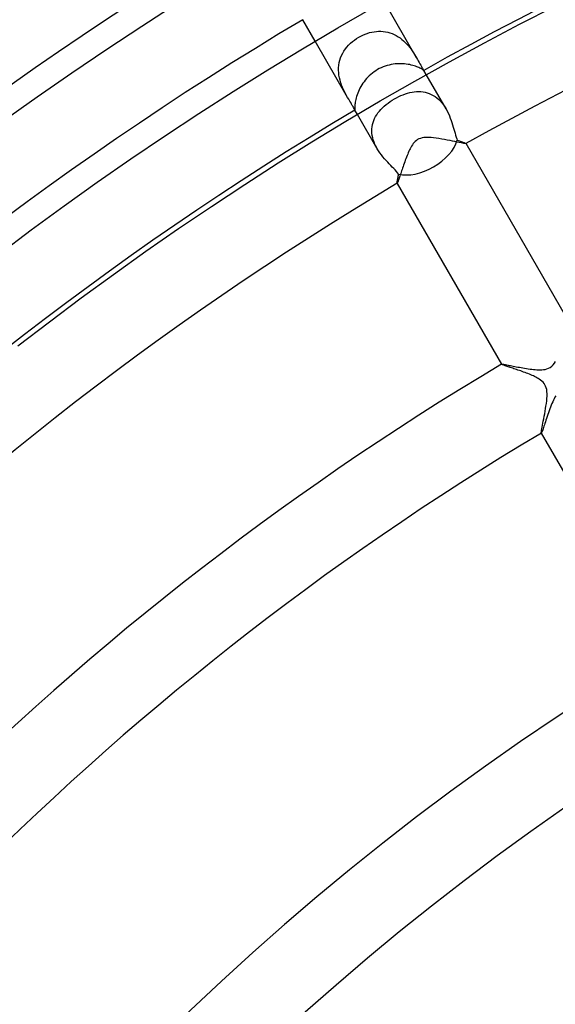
# Model space of a CAD drawing. Header units: millimetres. Extents: x -310 to 310, y -273 to 273.
# Tile 50 of 84: x -101 to -74, y 97 to 147. Entities that reach past the tile are written whole.
import ezdxf

# ---------------------------------------------------------------- set-up
doc = ezdxf.new("R2010")
doc.units = ezdxf.units.MM
doc.layers.add('HIDDEN', color=7, linetype='Continuous')
doc.layers.add('THICK', color=7, linetype='Continuous')

msp = doc.modelspace()

# ---------------------------------------------------------------- linework, layer by layer
at = {"layer": 'HIDDEN'}
for p, q in [((-81.254, 144.736), (-82.887, 147.565)), ((-83.388, 146.043), (-83.273, 146.056)), ((-83.273, 146.056), (-83.158, 146.063)), ((-83.158, 146.063), (-83.043, 146.063)), ((-83.043, 146.063), (-82.929, 146.056)), ((-82.929, 146.056), (-82.815, 146.041)), ((-84.718, 142.736), (-86.351, 145.565)), ((-84.478, 145.546), (-84.376, 145.625)), ((-84.376, 145.625), (-84.269, 145.699)), ((-84.269, 145.699), (-84.159, 145.767)), ((-84.159, 145.767), (-84.054, 145.824)), ((-84.054, 145.824), (-83.948, 145.876)), ((-83.948, 145.876), (-83.839, 145.921)), ((-83.839, 145.921), (-83.728, 145.961)), ((-83.728, 145.961), (-83.615, 145.995)), ((-83.615, 145.995), (-83.502, 146.022)), ((-83.502, 146.022), (-83.388, 146.043)), ((-82.815, 146.041), (-82.702, 146.018)), ((-82.702, 146.018), (-82.592, 145.987)), ((-82.592, 145.987), (-82.484, 145.95)), ((-82.484, 145.95), (-82.378, 145.905)), ((-82.378, 145.905), (-82.275, 145.853)), ((-82.275, 145.853), (-82.174, 145.793)), ((-82.174, 145.793), (-82.078, 145.728)), ((-82.078, 145.728), (-81.986, 145.658)), ((-81.986, 145.658), (-81.899, 145.583)), ((-81.899, 145.583), (-81.815, 145.503)), ((-84.967, 144.96), (-84.903, 145.07)), ((-84.903, 145.07), (-84.831, 145.174)), ((-84.831, 145.174), (-84.752, 145.274)), ((-84.752, 145.274), (-84.667, 145.37)), ((-84.667, 145.37), (-84.575, 145.46)), ((-84.575, 145.46), (-84.478, 145.546)), ((-81.815, 145.503), (-81.736, 145.42)), ((-81.736, 145.42), (-81.662, 145.335)), ((-81.662, 145.335), (-81.592, 145.249)), ((-81.592, 145.249), (-81.527, 145.162)), ((-81.527, 145.162), (-81.465, 145.075)), ((-81.465, 145.075), (-81.408, 144.989)), ((-85.14, 144.488), (-85.11, 144.61)), ((-85.11, 144.61), (-85.071, 144.73)), ((-85.071, 144.73), (-85.023, 144.847)), ((-85.023, 144.847), (-84.967, 144.96)), ((-81.408, 144.989), (-81.354, 144.903)), ((-81.354, 144.903), (-81.303, 144.819)), ((-81.303, 144.819), (-81.255, 144.737)), ((-81.255, 144.737), (-81.206, 144.652)), ((-81.206, 144.652), (-81.161, 144.571)), ((-81.161, 144.571), (-81.118, 144.494)), ((-85.175, 144.106), (-85.173, 144.234)), ((-85.168, 143.978), (-85.175, 144.106)), ((-85.173, 144.234), (-85.161, 144.362)), ((-85.161, 144.362), (-85.14, 144.488)), ((-81.118, 144.494), (-81.079, 144.423)), ((-81.079, 144.423), (-81.042, 144.359)), ((-81.042, 144.359), (-81.009, 144.301)), ((-81.009, 144.301), (-80.98, 144.251)), ((-80.98, 144.251), (-80.954, 144.207)), ((-80.954, 144.207), (-80.932, 144.171)), ((-80.932, 144.171), (-80.913, 144.143)), ((-80.913, 144.143), (-80.9, 144.122)), ((-80.9, 144.122), (-80.891, 144.108)), ((-80.887, 144.1), (-80.892, 144.108)), ((-80.891, 144.108), (-80.89, 144.106)), ((-80.89, 144.106), (-80.889, 144.104)), ((-80.889, 144.104), (-80.888, 144.102)), ((-80.888, 144.102), (-80.888, 144.101)), ((-80.888, 144.101), (-80.888, 144.1)), ((-80.888, 144.1), (-80.888, 144.099)), ((-85.153, 143.851), (-85.168, 143.978)), ((-85.13, 143.724), (-85.153, 143.851)), ((-85.1, 143.599), (-85.13, 143.724)), ((-85.064, 143.477), (-85.1, 143.599)), ((-79.768, 142.162), (-80.762, 143.884)), ((-85.023, 143.36), (-85.064, 143.477)), ((-84.977, 143.246), (-85.023, 143.36)), ((-84.928, 143.136), (-84.977, 143.246)), ((-84.877, 143.03), (-84.928, 143.136)), ((-84.825, 142.928), (-84.877, 143.03)), ((-84.772, 142.83), (-84.825, 142.928)), ((-84.719, 142.737), (-84.772, 142.83)), ((-84.665, 142.645), (-84.719, 142.737)), ((-84.613, 142.558), (-84.665, 142.645)), ((-82.583, 142.526), (-82.476, 142.596)), ((-82.476, 142.596), (-82.366, 142.663)), ((-82.366, 142.663), (-82.258, 142.723)), ((-82.258, 142.723), (-82.148, 142.778)), ((-82.148, 142.778), (-82.037, 142.829)), ((-82.037, 142.829), (-81.925, 142.875)), ((-81.925, 142.875), (-81.812, 142.916)), ((-81.812, 142.916), (-81.7, 142.951)), ((-81.7, 142.951), (-81.588, 142.981)), ((-81.588, 142.981), (-81.476, 143.004)), ((-81.476, 143.004), (-81.364, 143.021)), ((-81.364, 143.021), (-81.253, 143.031)), ((-81.253, 143.031), (-81.143, 143.035)), ((-81.143, 143.035), (-81.034, 143.031)), ((-81.034, 143.031), (-80.926, 143.019)), ((-80.926, 143.019), (-80.819, 143)), ((-80.819, 143), (-80.713, 142.972)), ((-80.713, 142.972), (-80.61, 142.937)), ((-80.61, 142.937), (-80.509, 142.893)), ((-80.509, 142.893), (-80.411, 142.841)), ((-80.411, 142.841), (-80.316, 142.78)), ((-80.316, 142.78), (-80.224, 142.711)), ((-80.224, 142.711), (-80.136, 142.635)), ((-80.136, 142.635), (-80.053, 142.552)), ((-84.564, 142.477), (-84.613, 142.558)), ((-84.52, 142.403), (-84.564, 142.477)), ((-84.481, 142.337), (-84.52, 142.403)), ((-84.447, 142.278), (-84.481, 142.337)), ((-84.418, 142.227), (-84.447, 142.278)), ((-84.395, 142.183), (-84.418, 142.227)), ((-84.377, 142.149), (-84.395, 142.183)), ((-84.364, 142.124), (-84.377, 142.149)), ((-84.356, 142.108), (-84.364, 142.124)), ((-84.354, 142.106), (-84.356, 142.108)), ((-84.351, 142.1), (-84.356, 142.108)), ((-84.353, 142.104), (-84.354, 142.106)), ((-84.352, 142.102), (-84.353, 142.104)), ((-84.351, 142.101), (-84.352, 142.102)), ((-84.35, 142.101), (-84.351, 142.101)), ((-84.349, 142.101), (-84.35, 142.101)), ((-83.121, 142.045), (-83.046, 142.131)), ((-83.046, 142.131), (-82.965, 142.215)), ((-82.965, 142.215), (-82.878, 142.296)), ((-82.878, 142.296), (-82.785, 142.376)), ((-82.785, 142.376), (-82.686, 142.452)), ((-82.686, 142.452), (-82.583, 142.526)), ((-80.053, 142.552), (-79.974, 142.462)), ((-79.974, 142.462), (-79.9, 142.366)), ((-79.9, 142.366), (-79.831, 142.265)), ((-79.831, 142.265), (-79.767, 142.16)), ((-79.767, 142.16), (-79.706, 142.048)), ((-83.232, 140.162), (-84.226, 141.884)), ((-83.401, 141.579), (-83.359, 141.677)), ((-83.359, 141.677), (-83.309, 141.773)), ((-83.309, 141.773), (-83.253, 141.867)), ((-83.253, 141.867), (-83.19, 141.957)), ((-83.19, 141.957), (-83.121, 142.045)), ((-79.706, 142.048), (-79.65, 141.934)), ((-79.65, 141.934), (-79.599, 141.818)), ((-79.599, 141.818), (-79.553, 141.701)), ((-79.553, 141.701), (-79.51, 141.585)), ((-83.498, 141.048), (-83.495, 141.158)), ((-83.495, 141.158), (-83.484, 141.266)), ((-83.484, 141.266), (-83.464, 141.373)), ((-83.464, 141.373), (-83.436, 141.477)), ((-83.436, 141.477), (-83.401, 141.579)), ((-79.51, 141.585), (-79.472, 141.47)), ((-79.472, 141.47), (-79.437, 141.357)), ((-79.437, 141.357), (-79.404, 141.247)), ((-79.404, 141.247), (-79.374, 141.139)), ((-79.374, 141.139), (-79.345, 141.034)), ((-83.493, 140.937), (-83.498, 141.048)), ((-83.479, 140.824), (-83.493, 140.937)), ((-83.456, 140.71), (-83.479, 140.824)), ((-83.425, 140.598), (-83.456, 140.71)), ((-79.345, 141.034), (-79.316, 140.934)), ((-79.316, 140.934), (-79.288, 140.838)), ((-79.288, 140.838), (-79.26, 140.748)), ((-79.26, 140.748), (-79.232, 140.664)), ((-79.232, 140.664), (-79.202, 140.588)), ((-83.387, 140.486), (-83.425, 140.598)), ((-83.341, 140.376), (-83.387, 140.486)), ((-83.289, 140.267), (-83.341, 140.376)), ((-83.231, 140.16), (-83.289, 140.267)), ((-83.164, 140.051), (-83.231, 140.16)), ((-79.202, 140.588), (-79.149, 140.57)), ((-79.149, 140.57), (-79.098, 140.552)), ((-79.098, 140.552), (-79.05, 140.535)), ((-79.05, 140.535), (-79.005, 140.52)), ((-79.005, 140.52), (-78.963, 140.505)), ((-78.963, 140.505), (-78.925, 140.491)), ((-78.925, 140.491), (-78.89, 140.478)), ((-78.89, 140.478), (-78.859, 140.466)), ((-78.859, 140.466), (-78.832, 140.456)), ((-78.832, 140.456), (-78.809, 140.446)), ((-78.809, 140.446), (-78.791, 140.438)), ((-78.791, 140.438), (-78.777, 140.431)), ((-78.777, 140.431), (-78.767, 140.426)), ((-78.767, 140.426), (-78.763, 140.421)), ((-78.763, 140.419), (-78.764, 140.418)), ((-78.762, 140.419), (-78.763, 140.421)), ((-78.763, 140.421), (-78.763, 140.421)), ((-78.763, 140.421), (-78.763, 140.42)), ((-78.763, 140.42), (-78.763, 140.42)), ((-78.763, 140.42), (-78.763, 140.419)), ((-78.763, 140.419), (-78.763, 140.419)), ((-83.093, 139.946), (-83.164, 140.051)), ((-83.019, 139.845), (-83.093, 139.946)), ((-82.942, 139.747), (-83.019, 139.845)), ((-82.863, 139.652), (-82.942, 139.747)), ((-82.782, 139.562), (-82.863, 139.652)), ((-82.702, 139.475), (-82.782, 139.562)), ((-82.623, 139.392), (-82.702, 139.475)), ((-82.546, 139.312), (-82.623, 139.392)), ((-82.47, 139.235), (-82.546, 139.312)), ((-82.399, 139.162), (-82.47, 139.235)), ((-82.33, 139.09), (-82.399, 139.162)), ((-82.265, 139.02), (-82.33, 139.09)), ((-82.205, 138.952), (-82.265, 139.02)), ((-82.206, 138.596), (-82.199, 138.637)), ((-82.152, 138.885), (-82.205, 138.952)), ((-82.199, 138.637), (-82.191, 138.68)), ((-82.191, 138.68), (-82.182, 138.727)), ((-82.182, 138.727), (-82.173, 138.777)), ((-82.173, 138.777), (-82.162, 138.83)), ((-82.162, 138.83), (-82.152, 138.885)), ((-82.229, 138.438), (-82.228, 138.454)), ((-82.229, 138.428), (-82.229, 138.438)), ((-82.227, 138.421), (-82.229, 138.428)), ((-82.228, 138.454), (-82.226, 138.474)), ((-82.227, 138.421), (-82.226, 138.419)), ((-82.226, 138.42), (-82.227, 138.421)), ((-82.227, 138.421), (-82.227, 138.421)), ((-82.226, 138.474), (-82.222, 138.498)), ((-82.225, 138.42), (-82.226, 138.42)), ((-82.226, 138.42), (-82.226, 138.42)), ((-82.224, 138.42), (-82.225, 138.42)), ((-82.224, 138.421), (-82.224, 138.42)), ((-82.222, 138.498), (-82.218, 138.527)), ((-82.218, 138.527), (-82.213, 138.56)), ((-82.213, 138.56), (-82.206, 138.596)), ((-76.975, 129.325), (-76.974, 129.326)), ((-76.975, 129.325), (-76.974, 129.323)), ((-76.975, 129.324), (-76.975, 129.325)), ((-76.974, 129.324), (-76.975, 129.324)), ((-76.974, 129.326), (-76.973, 129.327)), ((-76.974, 129.326), (-76.974, 129.326)), ((-76.974, 129.323), (-76.974, 129.324)), ((-76.969, 129.318), (-76.974, 129.323)), ((-76.958, 129.312), (-76.969, 129.318)), ((-76.941, 129.304), (-76.958, 129.312)), ((-76.92, 129.295), (-76.941, 129.304)), ((-76.893, 129.285), (-76.92, 129.295)), ((-76.861, 129.273), (-76.893, 129.285)), ((-76.826, 129.26), (-76.861, 129.273)), ((-76.786, 129.246), (-76.826, 129.26)), ((-76.742, 129.231), (-76.786, 129.246)), ((-76.695, 129.215), (-76.742, 129.231)), ((-76.645, 129.198), (-76.695, 129.215)), ((-76.591, 129.18), (-76.645, 129.198)), ((-76.535, 129.161), (-76.591, 129.18)), ((-76.476, 129.142), (-76.535, 129.161)), ((-76.415, 129.122), (-76.476, 129.142)), ((-76.351, 129.1), (-76.415, 129.122)), ((-76.286, 129.078), (-76.351, 129.1)), ((-76.219, 129.056), (-76.286, 129.078)), ((-76.15, 129.032), (-76.219, 129.056)), ((-76.08, 129.008), (-76.15, 129.032)), ((-76.009, 128.983), (-76.08, 129.008)), ((-75.937, 128.958), (-76.009, 128.983)), ((-75.864, 128.931), (-75.937, 128.958)), ((-75.79, 128.904), (-75.864, 128.931)), ((-75.718, 128.877), (-75.79, 128.904)), ((-75.646, 128.849), (-75.718, 128.877)), ((-75.575, 128.821), (-75.646, 128.849)), ((-75.506, 128.793), (-75.575, 128.821)), ((-75.439, 128.764), (-75.506, 128.793)), ((-75.374, 128.735), (-75.439, 128.764)), ((-75.311, 128.705), (-75.374, 128.735)), ((-75.251, 128.675), (-75.311, 128.705)), ((-75.194, 128.645), (-75.251, 128.675)), ((-75.136, 128.612), (-75.194, 128.645)), ((-75.075, 128.574), (-75.136, 128.612)), ((-75.011, 128.53), (-75.075, 128.574)), ((-74.948, 128.479), (-75.011, 128.53)), ((-74.889, 128.423), (-74.948, 128.479)), ((-74.837, 128.362), (-74.889, 128.423)), ((-74.793, 128.295), (-74.837, 128.362)), ((-74.756, 128.223), (-74.793, 128.295)), ((-74.726, 128.142), (-74.756, 128.223)), ((-74.704, 128.05), (-74.726, 128.142)), ((-74.691, 127.946), (-74.704, 128.05)), ((-74.685, 127.834), (-74.691, 127.946)), ((-74.686, 127.718), (-74.685, 127.834)), ((-74.739, 127.222), (-74.721, 127.35)), ((-74.721, 127.35), (-74.705, 127.475)), ((-74.705, 127.475), (-74.694, 127.597)), ((-74.694, 127.597), (-74.686, 127.718)), ((-74.828, 126.706), (-74.804, 126.833)), ((-74.804, 126.833), (-74.781, 126.962)), ((-74.781, 126.962), (-74.759, 127.092)), ((-74.759, 127.092), (-74.739, 127.222)), ((-74.934, 126.158), (-74.916, 126.251)), ((-74.916, 126.251), (-74.896, 126.353)), ((-74.896, 126.353), (-74.875, 126.463)), ((-74.875, 126.463), (-74.852, 126.582)), ((-74.852, 126.582), (-74.828, 126.706)), ((-74.978, 125.877), (-74.976, 125.906)), ((-74.976, 125.863), (-74.978, 125.877)), ((-74.976, 125.906), (-74.97, 125.949)), ((-74.976, 125.862), (-74.976, 125.863)), ((-74.976, 125.863), (-74.975, 125.861)), ((-74.975, 125.862), (-74.976, 125.862)), ((-74.976, 125.862), (-74.976, 125.862)), ((-74.974, 125.862), (-74.975, 125.862)), ((-74.973, 125.862), (-74.974, 125.862)), ((-74.974, 125.862), (-74.974, 125.862)), ((-74.97, 125.949), (-74.961, 126.006)), ((-74.961, 126.006), (-74.949, 126.076)), ((-74.949, 126.076), (-74.934, 126.158))]:
    msp.add_line(p, q, dxfattribs=at)
for start_param, end_param in [(-1.570796, -0.552153), (-2.589439, -1.570796)]:
    msp.add_ellipse((-80.991, 140.281), major_axis=(1.732, 1), ratio=0.598741, start_param=start_param, end_param=end_param, dxfattribs=at)
at = {"layer": 'THICK'}
for p, q in [((-95.069, 146.329), (-93.287, 147.471)), ((-85.217, 146.231), (-83.437, 147.254)), ((-76.065, 146.421), (-74.284, 147.333)), ((-86.351, 145.565), (-86.976, 146.647)), ((-96.837, 145.165), (-95.069, 146.329)), ((-86.984, 145.187), (-85.217, 146.231)), ((-77.836, 145.488), (-76.065, 146.421)), ((-98.591, 143.98), (-96.837, 145.165)), ((-88.739, 144.121), (-86.984, 145.187)), ((-79.595, 144.533), (-77.836, 145.488)), ((-90.481, 143.034), (-88.739, 144.121)), ((-83.305, 144.082), (-83.389, 144.025)), ((-83.217, 144.136), (-83.305, 144.082)), ((-83.124, 144.186), (-83.217, 144.136)), ((-83.029, 144.232), (-83.124, 144.186)), ((-82.932, 144.274), (-83.029, 144.232)), ((-82.834, 144.31), (-82.932, 144.274)), ((-82.733, 144.342), (-82.834, 144.31)), ((-82.632, 144.369), (-82.733, 144.342)), ((-82.531, 144.391), (-82.632, 144.369)), ((-82.43, 144.409), (-82.531, 144.391)), ((-82.331, 144.422), (-82.43, 144.409)), ((-82.232, 144.43), (-82.331, 144.422)), ((-82.135, 144.434), (-82.232, 144.43)), ((-82.039, 144.435), (-82.135, 144.434)), ((-81.945, 144.432), (-82.039, 144.435)), ((-81.854, 144.425), (-81.945, 144.432)), ((-81.765, 144.415), (-81.854, 144.425)), ((-81.679, 144.402), (-81.765, 144.415)), ((-81.596, 144.387), (-81.679, 144.402)), ((-81.517, 144.369), (-81.596, 144.387)), ((-81.44, 144.35), (-81.517, 144.369)), ((-81.368, 144.328), (-81.44, 144.35)), ((-81.301, 144.306), (-81.368, 144.328)), ((-81.342, 143.557), (-79.595, 144.533)), ((-81.239, 144.283), (-81.301, 144.306)), ((-81.182, 144.259), (-81.239, 144.283)), ((-81.13, 144.236), (-81.182, 144.259)), ((-81.083, 144.213), (-81.13, 144.236)), ((-81.041, 144.192), (-81.083, 144.213)), ((-81.005, 144.171), (-81.041, 144.192)), ((-80.974, 144.153), (-81.005, 144.171)), ((-80.948, 144.137), (-80.974, 144.153)), ((-80.928, 144.123), (-80.948, 144.137)), ((-80.911, 144.112), (-80.928, 144.123)), ((-80.9, 144.105), (-80.911, 144.112)), ((-80.892, 144.1), (-80.9, 144.105)), ((-80.888, 144.099), (-80.892, 144.1)), ((-80.762, 143.884), (-80.887, 144.1)), ((-100.33, 142.773), (-98.591, 143.98)), ((-83.832, 143.61), (-83.893, 143.531)), ((-83.767, 143.686), (-83.832, 143.61)), ((-83.698, 143.76), (-83.767, 143.686)), ((-83.626, 143.831), (-83.698, 143.76)), ((-83.55, 143.899), (-83.626, 143.831)), ((-83.471, 143.964), (-83.55, 143.899)), ((-83.389, 144.025), (-83.471, 143.964)), ((-84.14, 143.118), (-84.178, 143.035)), ((-84.099, 143.202), (-84.14, 143.118)), ((-84.053, 143.286), (-84.099, 143.202)), ((-84.004, 143.368), (-84.053, 143.286)), ((-83.95, 143.45), (-84.004, 143.368)), ((-83.893, 143.531), (-83.95, 143.45)), ((-83.077, 142.559), (-81.342, 143.557)), ((-102.054, 141.546), (-100.33, 142.773)), ((-92.209, 141.926), (-90.481, 143.034)), ((-84.306, 142.64), (-84.321, 142.569)), ((-84.288, 142.714), (-84.306, 142.64)), ((-84.266, 142.791), (-84.288, 142.714)), ((-84.241, 142.87), (-84.266, 142.791)), ((-84.211, 142.952), (-84.241, 142.87)), ((-84.178, 143.035), (-84.211, 142.952)), ((-84.8, 141.541), (-83.077, 142.559)), ((-84.353, 142.282), (-84.354, 142.24)), ((-84.354, 142.24), (-84.353, 142.203)), ((-84.351, 142.329), (-84.353, 142.282)), ((-84.353, 142.203), (-84.352, 142.172)), ((-84.352, 142.172), (-84.351, 142.147)), ((-84.347, 142.382), (-84.351, 142.329)), ((-84.351, 142.147), (-84.349, 142.128)), ((-84.226, 141.884), (-84.351, 142.1)), ((-84.349, 142.128), (-84.349, 142.114)), ((-84.349, 142.114), (-84.348, 142.105)), ((-84.348, 142.105), (-84.349, 142.101)), ((-84.341, 142.439), (-84.347, 142.382)), ((-84.332, 142.502), (-84.341, 142.439)), ((-84.321, 142.569), (-84.332, 142.502)), ((-93.924, 140.797), (-92.209, 141.926)), ((-86.511, 140.502), (-84.8, 141.541)), ((-95.624, 139.648), (-93.924, 140.797)), ((-81.197, 140.616), (-81.259, 140.574)), ((-81.131, 140.651), (-81.197, 140.616)), ((-81.058, 140.679), (-81.131, 140.651)), ((-80.974, 140.701), (-81.058, 140.679)), ((-80.877, 140.717), (-80.974, 140.701)), ((-80.765, 140.725), (-80.877, 140.717)), ((-80.646, 140.725), (-80.765, 140.725)), ((-80.521, 140.718), (-80.646, 140.725)), ((-80.392, 140.706), (-80.521, 140.718)), ((-80.259, 140.689), (-80.392, 140.706)), ((-80.122, 140.669), (-80.259, 140.689)), ((-79.982, 140.646), (-80.122, 140.669)), ((-79.842, 140.621), (-79.982, 140.646)), ((-79.702, 140.595), (-79.842, 140.621)), ((-88.209, 139.443), (-86.511, 140.502)), ((-81.571, 140.162), (-81.603, 140.097)), ((-81.536, 140.227), (-81.571, 140.162)), ((-81.498, 140.292), (-81.536, 140.227)), ((-81.458, 140.355), (-81.498, 140.292)), ((-81.415, 140.415), (-81.458, 140.355)), ((-81.367, 140.472), (-81.415, 140.415)), ((-81.315, 140.526), (-81.367, 140.472)), ((-81.259, 140.574), (-81.315, 140.526)), ((-79.567, 140.568), (-79.702, 140.595)), ((-79.439, 140.542), (-79.567, 140.568)), ((-79.318, 140.517), (-79.439, 140.542)), ((-79.205, 140.494), (-79.318, 140.517)), ((-79.102, 140.473), (-79.205, 140.494)), ((-79.009, 140.455), (-79.102, 140.473)), ((-78.93, 140.439), (-79.009, 140.455)), ((-78.864, 140.428), (-78.93, 140.439)), ((-78.813, 140.42), (-78.864, 140.428)), ((-78.78, 140.417), (-78.813, 140.42)), ((-78.764, 140.418), (-78.78, 140.417)), ((-73.511, 131.325), (-78.762, 140.419)), ((-97.311, 138.478), (-95.624, 139.648)), ((-81.787, 139.657), (-81.816, 139.578)), ((-81.757, 139.735), (-81.787, 139.657)), ((-81.727, 139.811), (-81.757, 139.735)), ((-81.697, 139.886), (-81.727, 139.811)), ((-81.666, 139.959), (-81.697, 139.886)), ((-81.635, 140.029), (-81.666, 139.959)), ((-81.603, 140.097), (-81.635, 140.029)), ((-89.893, 138.362), (-88.209, 139.443)), ((-81.953, 139.187), (-81.978, 139.114)), ((-81.928, 139.263), (-81.953, 139.187)), ((-81.901, 139.34), (-81.928, 139.263)), ((-81.873, 139.419), (-81.901, 139.34)), ((-81.845, 139.499), (-81.873, 139.419)), ((-81.816, 139.578), (-81.845, 139.499)), ((-82.141, 138.626), (-82.157, 138.582)), ((-82.125, 138.675), (-82.141, 138.626)), ((-82.107, 138.728), (-82.125, 138.675)), ((-82.088, 138.784), (-82.107, 138.728)), ((-82.068, 138.844), (-82.088, 138.784)), ((-82.047, 138.907), (-82.068, 138.844)), ((-82.025, 138.974), (-82.047, 138.907)), ((-82.002, 139.043), (-82.025, 138.974)), ((-81.978, 139.114), (-82.002, 139.043)), ((-98.984, 137.287), (-97.311, 138.478)), ((-91.565, 137.262), (-89.893, 138.362)), ((-82.226, 138.419), (-76.975, 129.325)), ((-82.219, 138.426), (-82.224, 138.421)), ((-82.212, 138.438), (-82.219, 138.426)), ((-82.204, 138.455), (-82.212, 138.438)), ((-82.194, 138.479), (-82.204, 138.455)), ((-82.183, 138.508), (-82.194, 138.479)), ((-82.171, 138.543), (-82.183, 138.508)), ((-82.157, 138.582), (-82.171, 138.543)), ((-100.642, 136.077), (-98.984, 137.287)), ((-93.223, 136.141), (-91.565, 137.262)), ((-102.285, 134.846), (-100.642, 136.077)), ((-94.868, 135), (-93.223, 136.141)), ((-96.498, 133.84), (-94.868, 135)), ((-98.114, 132.66), (-96.498, 133.84)), ((-99.716, 131.46), (-98.114, 132.66)), ((-101.304, 130.241), (-99.716, 131.46)), ((-76.973, 129.327), (-76.966, 129.328)), ((-76.966, 129.328), (-76.953, 129.328)), ((-76.953, 129.328), (-76.934, 129.327)), ((-76.934, 129.327), (-76.909, 129.324)), ((-76.909, 129.324), (-76.879, 129.32)), ((-76.879, 129.32), (-76.842, 129.314)), ((-76.842, 129.314), (-76.801, 129.307)), ((-76.801, 129.307), (-76.754, 129.299)), ((-76.754, 129.299), (-76.703, 129.289)), ((-76.703, 129.289), (-76.648, 129.279)), ((-76.648, 129.279), (-76.588, 129.267)), ((-76.588, 129.267), (-76.524, 129.255)), ((-76.524, 129.255), (-76.456, 129.242)), ((-76.456, 129.242), (-76.386, 129.228)), ((-76.386, 129.228), (-76.311, 129.214)), ((-74.527, 129.167), (-74.448, 129.228)), ((-74.448, 129.228), (-74.377, 129.3)), ((-74.377, 129.3), (-74.314, 129.38)), ((-74.314, 129.38), (-74.256, 129.465)), ((-76.311, 129.214), (-76.234, 129.199)), ((-76.234, 129.199), (-76.155, 129.184)), ((-76.155, 129.184), (-76.072, 129.169)), ((-76.072, 129.169), (-75.988, 129.153)), ((-75.988, 129.153), (-75.901, 129.138)), ((-75.901, 129.138), (-75.812, 129.123)), ((-75.812, 129.123), (-75.722, 129.108)), ((-75.722, 129.108), (-75.632, 129.094)), ((-75.632, 129.094), (-75.543, 129.081)), ((-75.543, 129.081), (-75.455, 129.069)), ((-75.455, 129.069), (-75.368, 129.059)), ((-75.368, 129.059), (-75.283, 129.051)), ((-75.283, 129.051), (-75.2, 129.045)), ((-75.2, 129.045), (-75.116, 129.041)), ((-75.116, 129.041), (-75.031, 129.04)), ((-75.031, 129.04), (-74.944, 129.043)), ((-74.944, 129.043), (-74.858, 129.051)), ((-74.858, 129.051), (-74.774, 129.066)), ((-74.774, 129.066), (-74.69, 129.089)), ((-74.69, 129.089), (-74.608, 129.121)), ((-74.608, 129.121), (-74.527, 129.167)), ((-74.248, 127.735), (-74.289, 127.664)), ((-74.476, 127.257), (-74.511, 127.167)), ((-74.44, 127.345), (-74.476, 127.257)), ((-74.403, 127.43), (-74.44, 127.345)), ((-74.366, 127.511), (-74.403, 127.43)), ((-74.328, 127.589), (-74.366, 127.511)), ((-74.289, 127.664), (-74.328, 127.589)), ((-74.648, 126.789), (-74.681, 126.694)), ((-74.615, 126.885), (-74.648, 126.789)), ((-74.581, 126.98), (-74.615, 126.885)), ((-74.546, 127.074), (-74.581, 126.98)), ((-74.511, 127.167), (-74.546, 127.074)), ((-74.822, 126.273), (-74.845, 126.203)), ((-74.797, 126.348), (-74.822, 126.273)), ((-74.771, 126.428), (-74.797, 126.348)), ((-74.742, 126.512), (-74.771, 126.428)), ((-74.713, 126.601), (-74.742, 126.512)), ((-74.681, 126.694), (-74.713, 126.601)), ((-74.975, 125.861), (-68.725, 115.034)), ((-74.967, 125.87), (-74.973, 125.862)), ((-74.959, 125.886), (-74.967, 125.87)), ((-74.948, 125.91), (-74.959, 125.886)), ((-74.936, 125.942), (-74.948, 125.91)), ((-74.921, 125.982), (-74.936, 125.942)), ((-74.905, 126.028), (-74.921, 125.982)), ((-74.886, 126.081), (-74.905, 126.028)), ((-74.867, 126.139), (-74.886, 126.081)), ((-74.845, 126.203), (-74.867, 126.139))]:
    msp.add_line(p, q, dxfattribs=at)
for radius, start, end in [(196.75, 120.58241, 179.41755), (165.25, 60.69285, 119.30717), (191.5, 120.59839, 179.40162), (161, 60.71089, 119.28913), (186.25, 120.61529, 179.38472), (181, 120.63311, 179.3669), (175.75, 120.65202, 179.34799), (170.5, 120.67207, 179.32788), (165.25, 120.69287, 179.30714), (161, 120.71086, 179.28915), (150.5, 120.76048, 179.23953), (146.5, 120.78122, 179.21873), (134, 120.8541, 179.14585), (130, 120.8804, 179.11961), (117.5, 120.97408, 179.02593), (113.5, 121.0084, 178.99161)]:
    msp.add_arc((0, 0), radius, start, end, dxfattribs=at)

doc.saveas('drawing.dxf')
